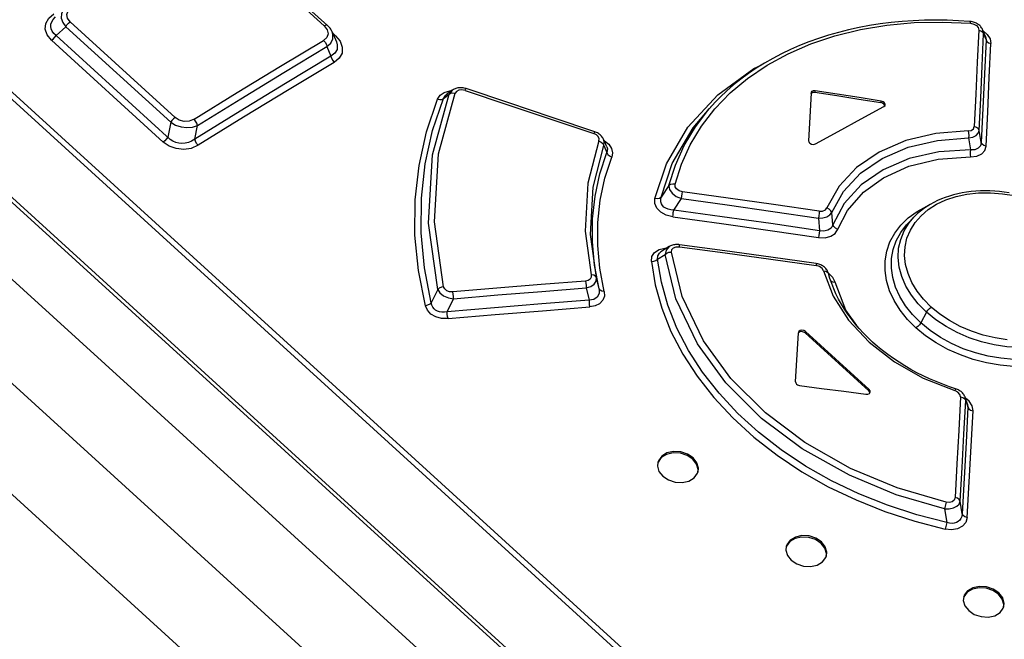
# Model space of a CAD drawing. Extents: x 0 to 594, y 0 to 420.
# Tile 75 of 103: x 509.3 to 514.06, y 133.5 to 136.49. Entities that reach past the tile are written whole.
import ezdxf

# ---------------------------------------------------------------- set-up
doc = ezdxf.new("R2010")
doc.units = 0
doc.header["$LTSCALE"] = 32.67
doc.layers.get('0').update_dxf_attribs({"linetype": 'CONTINUOUS'})

msp = doc.modelspace()

# ---------------------------------------------------------------- linework, layer by layer
at = {"color": 7, "linetype": 'CONTINUOUS'}
for p, q in [((501.1197, 142.6471), (544.791, 102.8975)), ((505.1485, 139.3512), (513.8113, 131.4663)), ((505.3746, 139.1694), (513.8899, 131.4188)), ((510.282, 136.9238), (510.7847, 136.4662)), ((510.807, 136.4356), (510.8273, 136.3878)), ((513.9667, 136.4127), (513.9538, 136.4443)), ((510.8275, 136.3875), (510.8275, 136.3874)), ((510.7817, 136.364), (510.8012, 136.3182)), ((511.3874, 136.1529), (511.3582, 136.1308)), ((512.6609, 136.0969), (512.6312, 136.0657)), ((513.1229, 136.1399), (513.1112, 135.9087)), ((513.1228, 136.1375), (513.1241, 136.1397)), ((513.1233, 136.1421), (513.1229, 136.1399)), ((510.1424, 135.9173), (510.1556, 135.9833)), ((512.1354, 135.8802), (512.1191, 135.9164)), ((513.6207, 135.5398), (513.5911, 135.5087)), ((512.4373, 135.3974), (512.3969, 135.3716)), ((513.0482, 134.7436), (513.0616, 134.9813)), ((513.062, 134.9835), (513.0616, 134.9813)), ((513.0686, 134.9851), (513.0623, 134.9807)), ((513.0941, 134.9801), (513.4022, 134.6997)), ((513.404, 134.7066), (513.0959, 134.987)), ((513.88, 134.6355), (513.8685, 134.6688)), ((512.3828, 134.3557), (512.3816, 134.3525)), ((513.0036, 133.9497), (513.0025, 133.9463)), ((513.862, 133.7054), (513.8609, 133.7022))]:
    msp.add_line(p, q, dxfattribs=at)
at = {"color": 9, "linetype": 'CONTINUOUS'}
for p, q in [((544.3995, 102.7508), (500.7741, 142.4587)), ((544.1405, 102.4494), (500.5117, 142.1604)), ((505.4923, 139.5718), (514.0184, 131.8113)), ((514.002, 131.7906), (505.4759, 139.5511)), ((510.7686, 136.464), (510.266, 136.9215)), ((509.5403, 136.4838), (510.0479, 136.0218)), ((509.4718, 136.418), (509.5185, 136.4604)), ((510.0261, 135.9984), (509.5185, 136.4604)), ((510.823, 136.4171), (510.8098, 136.4291)), ((513.9574, 136.4263), (513.9538, 136.4443)), ((509.45, 136.3946), (509.9899, 135.9031)), ((509.4718, 136.418), (510.0236, 135.9158)), ((510.823, 136.4171), (510.8161, 136.4142)), ((513.9574, 136.4263), (513.9691, 136.3975)), ((513.1432, 136.151), (513.1414, 136.1441)), ((511.3456, 136.1141), (511.3724, 136.1341)), ((512.6294, 136.0621), (512.6609, 136.0969)), ((513.4608, 136.0934), (513.4626, 136.1003)), ((510.0261, 135.9984), (510.0117, 135.9265)), ((513.9465, 135.9013), (513.9363, 135.9595)), ((513.8846, 135.9225), (513.8934, 135.8654)), ((512.1211, 135.8861), (512.1358, 135.8524)), ((512.4357, 135.6923), (512.3979, 135.636)), ((512.4587, 135.574), (512.4965, 135.6298)), ((513.1583, 135.5353), (513.1637, 135.4745)), ((513.2287, 135.503), (513.2231, 135.5618)), ((512.3809, 135.337), (512.4175, 135.3595)), ((512.0979, 135.194), (512.0849, 135.2477)), ((513.2081, 135.2687), (513.2069, 135.2693)), ((513.2278, 135.2488), (513.2081, 135.2687)), ((513.2389, 135.225), (513.2278, 135.2488)), ((511.3173, 135.1905), (511.2863, 135.1252)), ((512.035, 135.1975), (512.0493, 135.1389)), ((511.3636, 135.0822), (511.3938, 135.1454)), ((513.6812, 135.0809), (513.6536, 135.0293)), ((513.0959, 134.987), (513.0941, 134.9801)), ((513.4022, 134.6997), (513.404, 134.7066)), ((513.8709, 134.6531), (513.8685, 134.6688)), ((513.8709, 134.6531), (513.8819, 134.6214)), ((513.88, 134.6355), (513.8819, 134.6214)), ((513.776, 134.1621), (513.7684, 134.1299)), ((513.8535, 134.1053), (513.8444, 134.1666)), ((513.7684, 134.1299), (513.7791, 134.0643)), ((513.7791, 134.0643), (513.772, 134.0321))]:
    msp.add_line(p, q, dxfattribs=at)
for points in [[(509.5139, 136.5488), (509.5076, 136.5422), (509.4981, 136.5236), (509.4968, 136.5024), (509.5038, 136.4809), (509.5185, 136.4604)], [(509.5403, 136.4838), (509.527, 136.5016), (509.5236, 136.52), (509.53, 136.5375), (509.5463, 136.5528)], [(509.45, 136.3946), (509.4289, 136.4206), (509.4195, 136.4481), (509.4219, 136.4757), (509.4359, 136.501), (509.4612, 136.5226)], [(509.4718, 136.418), (509.4609, 136.4279), (509.453, 136.4386), (509.4482, 136.4497), (509.4461, 136.4611), (509.447, 136.4727), (509.4508, 136.4844), (509.4578, 136.496), (509.4685, 136.5076)], [(509.5185, 136.4604), (509.5243, 136.4692), (509.532, 136.4774), (509.5403, 136.4838)], [(512.4659, 135.6987), (512.4966, 135.7963), (512.539, 135.8902), (512.5927, 135.9794), (512.6572, 136.063), (512.7319, 136.1403), (512.8164, 136.2109), (512.9101, 136.2743), (513.0124, 136.33), (513.1222, 136.3775), (513.2388, 136.4165), (513.3614, 136.4467), (513.4895, 136.468), (513.6218, 136.4801), (513.757, 136.4832), (513.8938, 136.4771)], [(513.8898, 136.486), (513.892, 136.4838), (513.8937, 136.4771)], [(513.8938, 136.4771), (513.9102, 136.4735), (513.9231, 136.466), (513.9314, 136.456), (513.934, 136.4444)], [(510.7686, 136.464), (510.7829, 136.4452), (510.7869, 136.426), (510.7809, 136.4084), (510.7656, 136.3943)], [(510.7846, 136.4662), (510.7837, 136.4669), (510.7773, 136.4676), (510.7686, 136.464)], [(510.7817, 136.364), (510.7999, 136.3813), (510.8098, 136.4013), (510.8108, 136.4227), (510.8071, 136.4354)], [(513.934, 136.4444), (513.9271, 136.2894), (513.9199, 136.1338), (513.9126, 135.9775)], [(513.934, 136.4444), (513.9448, 136.4408), (513.9531, 136.4345), (513.9574, 136.4263)], [(513.9557, 136.4397), (513.9755, 136.4231), (513.9886, 136.4019), (513.9924, 136.3793)], [(509.45, 136.3946), (509.4583, 136.4009), (509.4659, 136.4091), (509.4718, 136.418)], [(510.1391, 136.0132), (510.3482, 136.1421), (510.557, 136.2692), (510.7656, 136.3943)], [(510.7655, 136.3943), (510.773, 136.3855), (510.7788, 136.3749), (510.7817, 136.364)], [(510.8275, 136.3874), (510.8319, 136.3725), (510.8305, 136.3505), (510.8201, 136.3323), (510.8012, 136.3182)], [(510.823, 136.4171), (510.8454, 136.39), (510.8561, 136.3612), (510.8546, 136.333), (510.8412, 136.3079), (510.8174, 136.288)], [(513.9363, 135.9595), (513.9435, 136.1157), (513.9505, 136.2713), (513.9574, 136.4263)], [(513.9691, 136.3975), (513.9618, 136.2328), (513.9542, 136.0674), (513.9465, 135.9013)], [(513.9667, 136.4127), (513.9686, 136.4064), (513.9691, 136.3975)], [(513.9691, 136.3975), (513.9733, 136.3895), (513.9814, 136.3831), (513.9924, 136.3794)], [(510.1556, 135.9833), (510.3646, 136.1121), (510.5733, 136.239), (510.7817, 136.364)], [(513.9701, 135.8832), (513.9777, 136.0493), (513.9852, 136.2147), (513.9924, 136.3793)], [(510.8174, 136.288), (510.5983, 136.1565), (510.3789, 136.023), (510.159, 135.8874)], [(510.8012, 136.3182), (510.804, 136.3076), (510.8096, 136.2969), (510.8174, 136.2879)], [(512.3676, 135.6293), (512.4238, 135.7981), (512.5273, 135.9744), (512.6729, 136.1318), (512.8468, 136.2578), (512.8818, 136.2746)], [(511.3163, 136.1097), (511.3291, 136.129), (511.3494, 136.1429), (511.3757, 136.1504), (511.3841, 136.1505)], [(511.3873, 136.1528), (511.3851, 136.1511), (511.3724, 136.1341)], [(511.4494, 136.1527), (511.4338, 136.1555), (511.4194, 136.1537), (511.4083, 136.1477), (511.4018, 136.1387)], [(511.4494, 136.1527), (511.4526, 136.1591), (511.4545, 136.1611)], [(511.4494, 136.1527), (511.6569, 136.0835), (511.8644, 136.014), (512.0719, 135.9442)], [(511.2576, 135.1119), (511.2239, 135.2824), (511.2075, 135.4534), (511.2087, 135.623), (511.2274, 135.7897), (511.2634, 135.9524), (511.3163, 136.1097)], [(511.2863, 135.1252), (511.2531, 135.2946), (511.2371, 135.4639), (511.2384, 135.6318), (511.2571, 135.797), (511.2929, 135.9581), (511.3456, 136.1141)], [(511.3173, 135.1905), (511.2722, 135.5109), (511.2925, 135.8415), (511.3725, 136.1341)], [(511.3462, 135.2036), (511.3021, 135.5179), (511.3218, 135.846), (511.4018, 136.1387)], [(511.3163, 136.1097), (511.3276, 136.1078), (511.3379, 136.1093), (511.3456, 136.1141)], [(511.3456, 136.1141), (511.3541, 136.1273), (511.3582, 136.1308)], [(511.3725, 136.1341), (511.38, 136.1388), (511.3902, 136.1404), (511.4018, 136.1386)], [(512.3979, 135.636), (512.4521, 135.7996), (512.5529, 135.9724), (512.6312, 136.0657)], [(512.4357, 135.6923), (512.4668, 135.7914), (512.5097, 135.8866), (512.564, 135.9772), (512.6294, 136.0621)], [(510.0479, 136.0218), (510.0396, 136.0154), (510.0319, 136.0072), (510.0261, 135.9984)], [(510.1391, 136.0132), (510.1155, 136.004), (510.0909, 136.0028), (510.0678, 136.009), (510.0479, 136.0218)], [(510.1556, 135.9833), (510.1525, 135.9937), (510.1467, 136.0042), (510.139, 136.0132)], [(510.0261, 135.9984), (510.0495, 135.9846), (510.076, 135.976), (510.1041, 135.9727), (510.131, 135.9752), (510.1556, 135.9833)], [(512.0768, 135.9524), (512.0751, 135.9507), (512.0719, 135.9442)], [(513.8829, 135.9567), (513.7266, 135.9445), (513.5815, 135.9101), (513.4524, 135.8548), (513.3434, 135.7803), (513.2582, 135.6891), (513.1997, 135.5842)], [(513.8829, 135.9567), (513.898, 135.9594), (513.9087, 135.967), (513.9126, 135.9775)], [(513.883, 135.9567), (513.8848, 135.9464), (513.8854, 135.9343), (513.8846, 135.9225)], [(513.8846, 135.9225), (513.9048, 135.927), (513.921, 135.9353), (513.9318, 135.9464), (513.9363, 135.9595)], [(513.9363, 135.9595), (513.9321, 135.9675), (513.9238, 135.9739), (513.9126, 135.9775)], [(510.0117, 135.9265), (510.0058, 135.9177), (509.9982, 135.9095), (509.9899, 135.9031)], [(510.1424, 135.9173), (510.1271, 135.9077), (510.1114, 135.9012), (510.0956, 135.8975), (510.0801, 135.8965), (510.0651, 135.8978), (510.0505, 135.9014), (510.0366, 135.9074), (510.0236, 135.9158)], [(510.159, 135.8874), (510.1514, 135.8961), (510.1455, 135.9066), (510.1424, 135.9173)], [(512.0971, 135.908), (512.0436, 135.704), (512.0308, 135.4717), (512.0598, 135.2607)], [(512.0971, 135.908), (512.0981, 135.9185), (512.0938, 135.929), (512.0846, 135.9379), (512.0719, 135.9442)], [(512.0971, 135.908), (512.1082, 135.9028), (512.1167, 135.8951), (512.1211, 135.8861)], [(512.1211, 135.8861), (512.1223, 135.9059), (512.1191, 135.9164)], [(512.1221, 135.9098), (512.1237, 135.909), (512.1445, 135.8921), (512.1581, 135.8721), (512.1632, 135.8509), (512.1597, 135.8303)], [(513.2231, 135.5618), (513.2794, 135.6632), (513.3618, 135.7517), (513.4676, 135.824), (513.5931, 135.8777), (513.7338, 135.9109), (513.8846, 135.9225)], [(510.159, 135.8874), (510.1252, 135.8725), (510.0889, 135.8671), (510.0521, 135.871), (510.0183, 135.8834), (509.9899, 135.9031)], [(512.0849, 135.2477), (512.0561, 135.4558), (512.0685, 135.6848), (512.1211, 135.8861)], [(512.1354, 135.8802), (512.1385, 135.8695), (512.1358, 135.8524)], [(513.8934, 135.8654), (513.7404, 135.8553), (513.598, 135.8227), (513.4713, 135.7689), (513.3652, 135.6958), (513.2833, 135.6061), (513.2287, 135.503)], [(513.8934, 135.8654), (513.8925, 135.8536), (513.8929, 135.8416), (513.8945, 135.8312)], [(513.9465, 135.9013), (513.9422, 135.8845), (513.9312, 135.8726), (513.9145, 135.866), (513.8934, 135.8654)], [(513.8945, 135.8312), (513.925, 135.8349), (513.9486, 135.8457), (513.964, 135.8621), (513.9701, 135.8832)], [(513.9701, 135.8832), (513.9592, 135.8867), (513.9509, 135.893), (513.9465, 135.9013)], [(512.0979, 135.194), (512.0763, 135.3073), (512.0659, 135.4201), (512.0667, 135.5319), (512.0788, 135.6418), (512.1019, 135.7489), (512.1358, 135.8524)], [(512.1229, 135.1812), (512.1015, 135.2925), (512.0912, 135.4035), (512.0919, 135.5136), (512.1036, 135.6219), (512.1263, 135.7277), (512.1597, 135.8303)], [(512.1358, 135.8524), (512.1401, 135.8435), (512.1484, 135.8357), (512.1597, 135.8304)], [(513.2522, 135.4811), (513.2993, 135.5725), (513.3768, 135.6611), (513.4733, 135.7307), (513.5954, 135.7856), (513.7377, 135.8201), (513.8945, 135.8312)], [(512.4659, 135.6987), (512.4542, 135.6998), (512.4436, 135.6976), (512.4357, 135.6923)], [(512.4357, 135.6923), (512.4384, 135.6742), (512.451, 135.6561), (512.4713, 135.6405), (512.4965, 135.6298)], [(512.5006, 135.6629), (512.4845, 135.6677), (512.4727, 135.676), (512.4663, 135.6867), (512.4659, 135.6987)], [(512.4547, 135.541), (512.4224, 135.5493), (512.3964, 135.5636), (512.3772, 135.5833), (512.3675, 135.6057), (512.3676, 135.6293)], [(512.3979, 135.636), (512.3901, 135.6307), (512.3796, 135.6284), (512.3677, 135.6294)], [(512.4587, 135.574), (512.4441, 135.5752), (512.4314, 135.5783), (512.4206, 135.583), (512.4118, 135.5889), (512.4048, 135.5961), (512.3997, 135.6044), (512.3966, 135.6138), (512.3958, 135.6244), (512.3979, 135.636)], [(512.4965, 135.6298), (512.4983, 135.6411), (512.4998, 135.6527), (512.5006, 135.6629)], [(512.4965, 135.6298), (512.7173, 135.5989), (512.9378, 135.5675), (513.1583, 135.5353)], [(513.1626, 135.5687), (512.9421, 135.6007), (512.7214, 135.6321), (512.5006, 135.6629)], [(513.7047, 135.1053), (513.6676, 135.1428), (513.6363, 135.1827), (513.6109, 135.2247), (513.5921, 135.2678), (513.5803, 135.3112), (513.5754, 135.3548), (513.5777, 135.3972), (513.5869, 135.4382), (513.6033, 135.4775), (513.6263, 135.5142), (513.6549, 135.5469), (513.6895, 135.5762), (513.7302, 135.6019), (513.7754, 135.6231), (513.8243, 135.6393), (513.8768, 135.6506), (513.9326, 135.6567), (513.9902, 135.6577), (514.0481, 135.6533), (514.1065, 135.6438)], [(512.4546, 135.541), (512.4555, 135.5509), (512.4569, 135.5625), (512.4587, 135.574)], [(513.1637, 135.4745), (512.9288, 135.5084), (512.6938, 135.5416), (512.4587, 135.574)], [(513.1626, 135.5687), (513.1787, 135.5689), (513.1921, 135.5745), (513.1997, 135.5842)], [(513.2231, 135.5618), (513.219, 135.5708), (513.2108, 135.5787), (513.1997, 135.5842)], [(513.6301, 135.0049), (513.5894, 135.0458), (513.5541, 135.0899), (513.525, 135.1364), (513.5029, 135.1845), (513.4881, 135.2332), (513.4809, 135.2816), (513.4812, 135.3294), (513.4892, 135.3759), (513.5048, 135.4206), (513.5276, 135.4627), (513.5572, 135.5014), (513.5934, 135.5363), (513.6358, 135.567), (513.6836, 135.5931), (513.6905, 135.5959)], [(512.4547, 135.541), (512.6897, 135.5084), (512.9246, 135.4751), (513.1593, 135.4412)], [(513.1626, 135.5687), (513.1618, 135.5587), (513.1603, 135.547), (513.1583, 135.5353)], [(513.1583, 135.5353), (513.1799, 135.5364), (513.1989, 135.5415), (513.2138, 135.5503), (513.2231, 135.5618)], [(513.6812, 135.0809), (513.6417, 135.1209), (513.6086, 135.163), (513.582, 135.207), (513.5621, 135.2525), (513.5496, 135.2986), (513.5444, 135.3444), (513.5467, 135.3892), (513.5564, 135.4324), (513.5735, 135.4736), (513.5974, 135.5121), (513.6207, 135.5398)], [(513.1593, 135.4412), (513.1913, 135.4405), (513.2185, 135.4475), (513.2393, 135.4613), (513.2522, 135.4811)], [(513.2287, 135.5031), (513.2195, 135.4869), (513.2045, 135.4765), (513.1854, 135.4723), (513.1637, 135.4745)], [(513.2522, 135.481), (513.2412, 135.4863), (513.2329, 135.494), (513.2287, 135.503)], [(513.6536, 135.0293), (513.6139, 135.0694), (513.5801, 135.1119), (513.5527, 135.1563), (513.532, 135.2019), (513.5183, 135.248), (513.5117, 135.2941), (513.5123, 135.3394), (513.5202, 135.3835), (513.5351, 135.4258), (513.557, 135.4656), (513.5853, 135.5023), (513.5911, 135.5087)], [(513.1637, 135.4745), (513.1617, 135.4631), (513.1602, 135.4514), (513.1594, 135.4412)], [(512.3507, 135.3257), (512.3535, 135.3495), (512.3664, 135.369), (512.3884, 135.383), (512.4164, 135.3899), (512.4252, 135.3897)], [(512.4373, 135.3974), (512.422, 135.3808), (512.4175, 135.3595)], [(512.4476, 135.3712), (512.4495, 135.3831), (512.4575, 135.3919), (512.4703, 135.3968), (512.4868, 135.3971)], [(512.4868, 135.3971), (512.4869, 135.4042), (512.4863, 135.4067)], [(512.4868, 135.3971), (512.7074, 135.3674), (512.9279, 135.337), (513.1483, 135.3061)], [(512.3507, 135.3257), (512.3623, 135.3267), (512.3729, 135.3307), (512.3809, 135.337)], [(512.3809, 135.337), (512.3817, 135.3534), (512.3902, 135.3663), (512.3969, 135.3716)], [(513.7791, 134.0643), (513.6342, 134.1014), (513.4922, 134.1475), (513.3543, 134.2024), (513.2221, 134.2656), (513.0966, 134.3366), (512.9786, 134.4149), (512.8689, 134.5001), (512.7684, 134.5915), (512.6781, 134.6883), (512.5985, 134.7898), (512.5303, 134.8951), (512.474, 135.0036), (512.4301, 135.1142), (512.399, 135.2257), (512.3809, 135.337)], [(512.4175, 135.3595), (512.4252, 135.3658), (512.4357, 135.37), (512.4476, 135.3712)], [(513.7684, 134.1299), (513.5346, 134.1984), (513.3083, 134.292), (513.0804, 134.4198), (512.8833, 134.567), (512.7103, 134.7393), (512.5735, 134.9271), (512.4696, 135.1443), (512.4175, 135.3595)], [(513.776, 134.1621), (513.5393, 134.2316), (513.3141, 134.3257), (513.0929, 134.4509), (512.9025, 134.5939), (512.7357, 134.7604), (512.6028, 134.9423), (512.4998, 135.1563), (512.4476, 135.3712)], [(512.3507, 135.3257), (512.3691, 135.2133), (512.4007, 135.1002), (512.4453, 134.9879), (512.5025, 134.8776), (512.5718, 134.7705), (512.6526, 134.6675), (512.7443, 134.5692), (512.8465, 134.4761), (512.9584, 134.3891), (513.0786, 134.3093), (513.206, 134.2371), (513.3404, 134.1728), (513.4806, 134.1168), (513.6251, 134.0698), (513.772, 134.0321)], [(513.1476, 135.3154), (513.1483, 135.3131), (513.1483, 135.3061)], [(513.1835, 135.2799), (513.1768, 135.2919), (513.1641, 135.3013), (513.1483, 135.3061)], [(514.5595, 135.2866), (514.5624, 135.2735), (514.5677, 135.2284), (514.5656, 135.1843), (514.5561, 135.1418), (514.5392, 135.1012), (514.5154, 135.0633), (514.4851, 135.0288), (514.4485, 134.9979), (514.406, 134.971), (514.3583, 134.9485), (514.3062, 134.9309), (514.2505, 134.9186), (514.1919, 134.9115), (514.1312, 134.9098), (514.0695, 134.9136), (514.0078, 134.9229), (513.9469, 134.9374), (513.8873, 134.957), (513.8301, 134.9816), (513.7761, 135.0107), (513.7263, 135.0439), (513.6812, 135.0809)], [(512.0598, 135.2607), (512.0596, 135.2494), (512.0542, 135.2401), (512.0446, 135.2337), (512.0316, 135.2307)], [(512.035, 135.1975), (512.0576, 135.2045), (512.0746, 135.2162), (512.0841, 135.2312), (512.0849, 135.2477)], [(512.0849, 135.2477), (512.0805, 135.2547), (512.0717, 135.2594), (512.0598, 135.2607)], [(513.1835, 135.2799), (513.23, 135.1586), (513.3044, 135.0425), (513.4041, 134.9354), (513.5258, 134.8409), (513.6656, 134.7621), (513.819, 134.7015)], [(513.1835, 135.2799), (513.1948, 135.2786), (513.2033, 135.274), (513.2076, 135.2672)], [(514.5699, 135.2443), (514.5711, 135.2391), (514.5779, 135.194), (514.5775, 135.1496), (514.57, 135.1064), (514.5552, 135.065), (514.5336, 135.0259), (514.5054, 134.9898), (514.471, 134.9571), (514.4307, 134.9282), (514.3851, 134.9034), (514.335, 134.8831), (514.2811, 134.8678), (514.2239, 134.8575), (514.1643, 134.8523), (514.103, 134.8523), (514.041, 134.8576), (513.9792, 134.8681), (513.9183, 134.8837), (513.8591, 134.9041), (513.8022, 134.9292), (513.7485, 134.9586), (513.6987, 134.9921), (513.6536, 135.0293)], [(511.3462, 135.2036), (511.335, 135.2015), (511.3248, 135.1969), (511.3173, 135.1905)], [(511.3173, 135.1905), (511.3282, 135.1739), (511.3462, 135.1599), (511.369, 135.15), (511.3938, 135.1454)], [(511.3901, 135.1784), (511.3745, 135.1793), (511.3613, 135.1844), (511.3515, 135.1927), (511.3462, 135.2036)], [(512.0316, 135.2307), (511.8179, 135.2142), (511.6041, 135.1967), (511.3901, 135.1784)], [(511.3938, 135.1454), (511.6077, 135.1636), (511.8214, 135.181), (512.035, 135.1975)], [(512.0316, 135.2307), (512.0338, 135.2207), (512.035, 135.209), (512.035, 135.1975)], [(512.0979, 135.194), (512.0985, 135.1709), (512.0891, 135.1531), (512.072, 135.1422), (512.0493, 135.1389)], [(512.1229, 135.1812), (512.1114, 135.1824), (512.1025, 135.1869), (512.0979, 135.194)], [(513.2179, 135.233), (513.219, 135.2312), (513.2276, 135.2265), (513.2389, 135.225)], [(513.3437, 135.0157), (513.2913, 135.09), (513.2389, 135.225)], [(511.3938, 135.1454), (511.3936, 135.1565), (511.3923, 135.1681), (511.3901, 135.1784)], [(512.1229, 135.1812), (512.124, 135.1583), (512.1163, 135.138), (512.1005, 135.1216), (512.0785, 135.1106), (512.0526, 135.1056)], [(511.2863, 135.1252), (511.2788, 135.1187), (511.2687, 135.1141), (511.2576, 135.1119)], [(511.3673, 135.0492), (511.3362, 135.0501), (511.3083, 135.0578), (511.2844, 135.0717), (511.2673, 135.0901), (511.2576, 135.1119)], [(511.3636, 135.0822), (511.3498, 135.0802), (511.3372, 135.0803), (511.326, 135.0823), (511.316, 135.0858), (511.3072, 135.0908), (511.2997, 135.0971), (511.2936, 135.1049), (511.289, 135.1143), (511.2863, 135.1252)], [(512.0493, 135.1389), (511.8209, 135.121), (511.5923, 135.1021), (511.3636, 135.0822)], [(511.3673, 135.0492), (511.5959, 135.0691), (511.8243, 135.0878), (512.0526, 135.1056)], [(512.0493, 135.1389), (512.0493, 135.1276), (512.0505, 135.116), (512.0527, 135.1056)], [(513.6812, 135.0809), (513.6875, 135.0903), (513.6957, 135.0989), (513.7047, 135.1053)], [(514.0714, 134.9474), (514.0129, 134.9562), (513.9548, 134.97), (513.8984, 134.9887), (513.8443, 135.012), (513.7932, 135.0397), (513.7464, 135.071), (513.7047, 135.1053)], [(511.3673, 135.0492), (511.3651, 135.0592), (511.3638, 135.0708), (511.3636, 135.0822)], [(513.6536, 135.0293), (513.6473, 135.02), (513.6391, 135.0114), (513.6301, 135.0049)], [(514.1027, 134.8185), (514.0375, 134.8241), (513.9723, 134.8352), (513.9078, 134.8518), (513.845, 134.8736), (513.7848, 134.9003), (513.7283, 134.9316), (513.6765, 134.9666), (513.6301, 135.0049)], [(513.8233, 134.7097), (513.8219, 134.7079), (513.819, 134.7015)], [(513.8462, 134.6708), (513.8433, 134.6831), (513.8332, 134.6943), (513.819, 134.7015)], [(513.8462, 134.6708), (513.8374, 134.5092), (513.8284, 134.347), (513.8193, 134.1842)], [(513.8462, 134.6708), (513.8576, 134.6674), (513.8663, 134.6612), (513.8709, 134.6531)], [(513.8444, 134.1666), (513.8534, 134.3294), (513.8622, 134.4915), (513.8709, 134.6531)], [(513.8819, 134.6214), (513.8726, 134.45), (513.8632, 134.278), (513.8535, 134.1053)], [(513.9066, 134.6036), (513.9023, 134.6279), (513.8882, 134.6498), (513.8699, 134.6646)], [(513.8819, 134.6214), (513.8863, 134.6134), (513.8949, 134.6072), (513.9066, 134.6037)], [(513.8786, 134.0878), (513.8881, 134.2604), (513.8974, 134.4323), (513.9066, 134.6036)], [(513.7684, 134.1299), (513.7908, 134.1298), (513.8112, 134.1341), (513.828, 134.1422), (513.8393, 134.1533), (513.8444, 134.1666)], [(513.8193, 134.1842), (513.8151, 134.1723), (513.8054, 134.1643), (513.7919, 134.1608), (513.776, 134.1621)], [(513.8444, 134.1666), (513.8399, 134.1746), (513.8311, 134.1808), (513.8193, 134.1842)], [(513.8535, 134.1053), (513.8519, 134.093), (513.848, 134.0827), (513.8421, 134.0744), (513.8347, 134.068), (513.8259, 134.0633), (513.8159, 134.0605), (513.8047, 134.0597), (513.7924, 134.0608), (513.7791, 134.0643)], [(513.8785, 134.0877), (513.867, 134.091), (513.8582, 134.0971), (513.8535, 134.1053)], [(513.8786, 134.0878), (513.8719, 134.064), (513.8561, 134.0456), (513.8319, 134.0333), (513.8029, 134.0289), (513.772, 134.0321)]]:
    msp.add_lwpolyline(points, dxfattribs=at)
at = {"color": 7, "linetype": 'CONTINUOUS'}
for points in [[(513.8898, 136.486), (513.8366, 136.4894), (513.7815, 136.4916), (513.7265, 136.4923), (513.6719, 136.4915), (513.6176, 136.4893), (513.5638, 136.4856), (513.5105, 136.4805), (513.4579, 136.4739), (513.406, 136.4658), (513.3549, 136.4563), (513.3046, 136.4454), (513.2552, 136.433), (513.2067, 136.4192), (513.1591, 136.404), (513.1126, 136.3873), (513.0671, 136.3694), (513.0228, 136.35), (512.9796, 136.3294), (512.9377, 136.3074), (512.8971, 136.2842), (512.8579, 136.2597), (512.82, 136.234), (512.7836, 136.2071), (512.7486, 136.179), (512.7151, 136.1499), (512.6832, 136.1197), (512.6609, 136.0969)], [(513.9538, 136.4444), (513.9523, 136.4476), (513.9502, 136.4516), (513.9477, 136.4555), (513.9449, 136.4591), (513.9419, 136.4626), (513.9386, 136.4658), (513.935, 136.4689), (513.9311, 136.4718), (513.9269, 136.4744), (513.9226, 136.4769), (513.918, 136.479), (513.9132, 136.4809), (513.9083, 136.4826), (513.9033, 136.4839), (513.8981, 136.4849), (513.8929, 136.4857), (513.8898, 136.486)], [(510.8071, 136.4354), (510.8061, 136.4377), (510.8034, 136.4429), (510.8003, 136.4481), (510.7967, 136.4532), (510.7926, 136.4582), (510.788, 136.463), (510.7846, 136.4662)], [(510.8012, 136.3182), (510.582, 136.1867), (510.3624, 136.053), (510.1424, 135.9173)], [(511.4545, 136.1611), (511.4513, 136.1621), (511.4461, 136.1634), (511.4409, 136.1644), (511.4356, 136.1651), (511.4304, 136.1655), (511.4253, 136.1655), (511.4202, 136.1652), (511.4153, 136.1645), (511.4105, 136.1635), (511.4058, 136.1623), (511.4014, 136.1607), (511.3971, 136.1588), (511.3931, 136.1567), (511.3893, 136.1542), (511.3873, 136.1528)], [(512.0768, 135.9524), (511.8702, 136.022), (511.6614, 136.092), (511.4545, 136.1611)], [(513.1432, 136.151), (513.1333, 136.1506), (513.1259, 136.1466), (513.1233, 136.1421)], [(513.1241, 136.1397), (513.1315, 136.1438), (513.1414, 136.1441)], [(513.1414, 136.1441), (513.2479, 136.1273), (513.3544, 136.1106), (513.4608, 136.0934)], [(513.4626, 136.1003), (513.3562, 136.1175), (513.2497, 136.1341), (513.1432, 136.151)], [(513.4763, 136.094), (513.4723, 136.0969), (513.4677, 136.099), (513.4626, 136.1003)], [(513.1443, 135.8935), (513.2548, 135.9543), (513.3651, 136.0145), (513.4753, 136.074)], [(513.4745, 136.0871), (513.4705, 136.09), (513.4659, 136.0921), (513.4608, 136.0934)], [(513.4793, 136.0781), (513.4793, 136.0799), (513.4745, 136.0871)], [(513.4753, 136.074), (513.4807, 136.0796), (513.4812, 136.081)], [(513.4812, 136.081), (513.4811, 136.0868), (513.4763, 136.094)], [(512.1191, 135.9164), (512.1178, 135.9191), (512.1155, 135.9232), (512.1129, 135.9271), (512.1099, 135.9309), (512.1065, 135.9345), (512.1028, 135.9379), (512.0987, 135.9411), (512.0944, 135.9441), (512.0898, 135.9468), (512.0849, 135.9492), (512.0799, 135.9513), (512.0768, 135.9524)], [(513.1112, 135.9087), (513.1117, 135.9049), (513.1135, 135.9012), (513.1164, 135.8978)], [(513.1164, 135.8978), (513.1251, 135.8927), (513.1352, 135.8912), (513.1443, 135.8935)], [(514.0804, 135.6574), (514.0574, 135.6609), (514.0344, 135.6636), (514.0114, 135.6656), (513.9884, 135.6668), (513.9655, 135.6672), (513.9426, 135.6668), (513.9199, 135.6656), (513.8974, 135.6636), (513.8754, 135.6608), (513.8538, 135.6573), (513.8327, 135.6529), (513.812, 135.6478), (513.7919, 135.642), (513.7723, 135.6354), (513.7532, 135.628), (513.7347, 135.6199), (513.7168, 135.611), (513.6995, 135.6015), (513.6829, 135.5912), (513.6672, 135.5804), (513.6523, 135.5689), (513.6383, 135.557), (513.6253, 135.5445), (513.6207, 135.5398)], [(512.4863, 135.4067), (512.483, 135.4071), (512.4776, 135.4074), (512.4724, 135.4074), (512.4672, 135.4071), (512.4621, 135.4065), (512.4572, 135.4056), (512.4525, 135.4043), (512.4481, 135.4028), (512.4439, 135.401), (512.4399, 135.3989), (512.4373, 135.3974)], [(513.1476, 135.3154), (512.9279, 135.3464), (512.706, 135.377), (512.4863, 135.4067)], [(513.2076, 135.2672), (513.2065, 135.2709), (513.2048, 135.2752), (513.2028, 135.2793), (513.2005, 135.2833), (513.1979, 135.2871), (513.1949, 135.2909), (513.1915, 135.2944), (513.1879, 135.2978), (513.1839, 135.3009), (513.1797, 135.3038), (513.1752, 135.3064), (513.1706, 135.3087), (513.1658, 135.3107), (513.1608, 135.3125), (513.1558, 135.3139), (513.1506, 135.315), (513.1476, 135.3154)], [(513.7924, 134.7201), (513.7599, 134.732), (513.728, 134.7447), (513.6965, 134.7583), (513.6656, 134.7727), (513.6353, 134.788), (513.6057, 134.8041), (513.5767, 134.8209), (513.5485, 134.8385), (513.5212, 134.8568), (513.4947, 134.8757), (513.4691, 134.8953), (513.4444, 134.9154), (513.4207, 134.9362), (513.398, 134.9575), (513.3763, 134.9794), (513.3557, 135.0017), (513.3362, 135.0244), (513.3179, 135.0476), (513.3007, 135.0711), (513.2846, 135.0951), (513.2697, 135.1194), (513.256, 135.144), (513.2436, 135.1688), (513.2326, 135.1937), (513.2228, 135.2186), (513.2144, 135.2436), (513.2076, 135.2672)], [(513.0959, 134.987), (513.0882, 134.9916), (513.079, 134.9934), (513.0704, 134.992), (513.0641, 134.9876), (513.062, 134.9835)], [(513.0941, 134.9801), (513.0864, 134.9847), (513.0772, 134.9865), (513.0686, 134.9851)], [(513.0482, 134.7436), (513.0487, 134.7398), (513.0504, 134.736), (513.0534, 134.7325)], [(513.0534, 134.7325), (513.0574, 134.7297), (513.0621, 134.7276), (513.0671, 134.7264)], [(513.0671, 134.7264), (513.1743, 134.7123), (513.2815, 134.698), (513.3886, 134.6836)], [(513.8685, 134.6688), (513.8676, 134.6711), (513.8658, 134.6751), (513.8637, 134.6791), (513.8612, 134.6829), (513.8584, 134.6866), (513.8552, 134.6901), (513.8519, 134.6935), (513.8482, 134.6966), (513.8442, 134.6995), (513.8399, 134.7022), (513.8355, 134.7047), (513.8308, 134.7069), (513.826, 134.7088), (513.7924, 134.7201)], [(513.3886, 134.6836), (513.3977, 134.684), (513.405, 134.6875), (513.4089, 134.6934)], [(513.4068, 134.6903), (513.4066, 134.6932), (513.4022, 134.6997)], [(513.4089, 134.6934), (513.4085, 134.7001), (513.404, 134.7066)], [(512.5527, 134.3766), (512.5255, 134.3947), (512.4928, 134.4053), (512.4583, 134.4072), (512.4263, 134.4), (512.4006, 134.3844), (512.3846, 134.3625), (512.3818, 134.3546)], [(512.5508, 134.3696), (512.5238, 134.3877), (512.4908, 134.3984), (512.4564, 134.4003), (512.4244, 134.3931), (512.3988, 134.3776), (512.3828, 134.3557)], [(512.3818, 134.3546), (512.38, 134.3369), (512.3874, 134.311), (512.4059, 134.2875)], [(512.5752, 134.3051), (512.5767, 134.3202), (512.5692, 134.3463), (512.5508, 134.3697)], [(512.5767, 134.3096), (512.5785, 134.3272), (512.5711, 134.3531), (512.5527, 134.3766)], [(512.4059, 134.2875), (512.4331, 134.2694), (512.4657, 134.2589), (512.5002, 134.257), (512.5323, 134.2643), (512.558, 134.2799), (512.574, 134.3017), (512.5767, 134.3096)], [(513.1733, 133.9699), (513.1461, 133.988), (513.1135, 133.9987), (513.079, 134.0007), (513.047, 133.9936), (513.0214, 133.9781), (513.0054, 133.9564), (513.0027, 133.9485)], [(513.1715, 133.9629), (513.1444, 133.9811), (513.1115, 133.9918), (513.0774, 133.9938), (513.0454, 133.9867), (513.0197, 133.9714), (513.0036, 133.9497)], [(513.1959, 133.8985), (513.1974, 133.9135), (513.1899, 133.9396), (513.1715, 133.963)], [(513.1975, 133.903), (513.1992, 133.9206), (513.1918, 133.9464), (513.1733, 133.9699)], [(513.0027, 133.9485), (513.0009, 133.9308), (513.0083, 133.905), (513.0268, 133.8815)], [(513.0268, 133.8815), (513.0539, 133.8634), (513.0866, 133.8528), (513.1211, 133.8509), (513.1531, 133.858), (513.1788, 133.8735), (513.1948, 133.8952), (513.1975, 133.903)], [(514.0313, 133.7238), (514.0041, 133.7421), (513.9715, 133.7529), (513.9371, 133.7552), (513.9052, 133.7485), (513.8797, 133.7335), (513.8638, 133.7121), (513.8611, 133.7044)], [(514.0295, 133.7169), (514.0024, 133.7351), (513.9695, 133.7461), (513.9354, 133.7484), (513.9035, 133.7417), (513.878, 133.7268), (513.862, 133.7054)], [(514.054, 133.653), (514.0554, 133.6677), (514.0478, 133.6939), (514.0294, 133.7169)], [(514.0555, 133.6575), (514.0572, 133.6748), (514.0498, 133.7004), (514.0313, 133.7238)], [(513.8611, 133.7044), (513.8594, 133.6869), (513.8668, 133.6613), (513.8853, 133.6379)], [(513.8853, 133.6379), (513.9125, 133.6197), (513.9451, 133.6088), (513.9796, 133.6066), (514.0114, 133.6134), (514.037, 133.6284), (514.0528, 133.6497), (514.0555, 133.6575)]]:
    msp.add_lwpolyline(points, dxfattribs=at)

doc.saveas('drawing.dxf')
